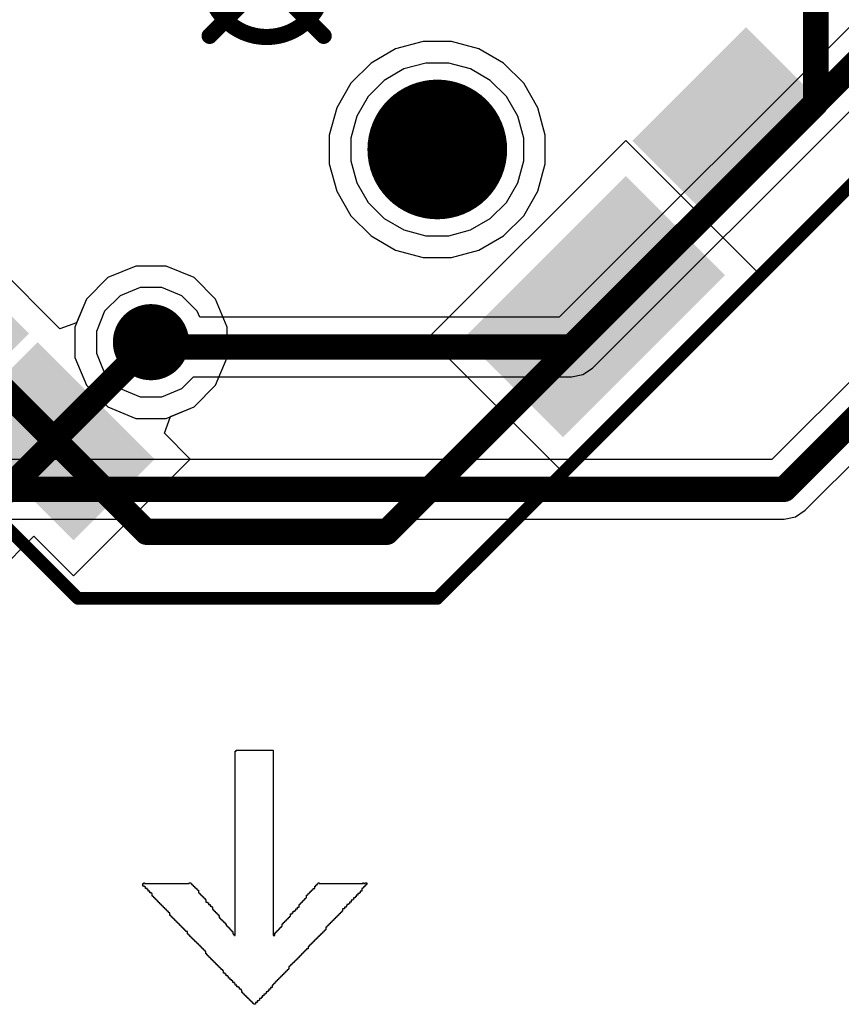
# Model space of a CAD drawing. Header units: millimetres. Extents: x -0.08 to 3.17, y -0.08 to 4.88.
# Tile 14 of 256: x 0.32 to 0.57, y 1.22 to 1.52. Entities that reach past the tile are written whole.
import ezdxf

# ---------------------------------------------------------------- set-up
doc = ezdxf.new("R2010")
doc.units = ezdxf.units.MM
doc.header["$MEASUREMENT"] = 0
for name, color, linetype in [('BottomLayer', 5, 'Continuous'), ('Mechanical13', 56, 'Continuous'), ('Mechanical15', 56, 'Continuous'), ('MidLayer1', 16, 'Continuous'), ('MidLayer2', 76, 'Continuous'), ('MultiLayer', 9, 'Continuous'), ('PadHoleLayer', 156, 'Continuous'), ('TopLayer', 1, 'Continuous'), ('TopOverlay', 2, 'Continuous'), ('TopPaste', 8, 'Continuous'), ('TopSolder', 216, 'Continuous'), ('ViaHoleLayer', 16, 'Continuous')]:
    doc.layers.add(name, color=color, linetype=linetype)

# ---------------------------------------------------------------- blocks, each defined once
blk = doc.blocks.new('J________5F_F_________1_495')
at = {"layer": 'BottomLayer', "const_width": 0.02165}
blk.add_lwpolyline([(-0.01083, 0.0748, 1), (0.01083, 0.0748, 1)], format="xyb", close=True, dxfattribs=at)
at = {"layer": 'Mechanical13', "const_width": 0.00787}
for points in [[(-0.09309, 0.14764), (-0.14764, 0.09309)], [(0.09501, 0.14764), (-0.09309, 0.14764)], [(0.14764, 0.09501), (0.09501, 0.14764)], [(0.14764, -0.09221), (0.14764, 0.09501)]]:
    blk.add_lwpolyline(points, dxfattribs=at)
at = {"layer": 'Mechanical13', "const_width": 0.00394}
for points in [[(-0.09506, 0.14764, 1), (-0.09112, 0.14764, 1)], [(-0.09506, 0.14764, 1), (-0.09112, 0.14764, 1)], [(0.09304, 0.14764, 1), (0.09698, 0.14764, 1)], [(0.09304, 0.14764, 1), (0.09698, 0.14764, 1)], [(0.14567, 0.09501, 1), (0.14961, 0.09501, 1)], [(0.14567, 0.09501, 1), (0.14961, 0.09501, 1)]]:
    blk.add_lwpolyline(points, format="xyb", close=True, dxfattribs=at)
at = {"layer": 'Mechanical13'}
blk.add_solid([(-0.09445, 0.11566), (-0.04465, 0.11566), (-0.09445, 0.14881), (-0.04465, 0.14881)], dxfattribs=at)
at = {"layer": 'Mechanical15'}
for points, const_width in [([(0.09843, 0.17323), (-0.09843, 0.17323)], 0.00394), ([(0.17717, 0.09449), (0.09843, 0.17323)], 0.00394), ([(0.17717, -0.09055), (0.17717, 0.09449)], 0.00394), ([(0, -0.025), (0, 0.025)], 0.005), ([(0.025, 0), (-0.025, 0)], 0.005)]:
    blk.add_lwpolyline(points, dxfattribs=dict(at, const_width=const_width))
for points, const_width in [([(0.09744, 0.17323, 1), (0.09941, 0.17323, 1)], 0.00197), ([(0.09744, 0.17323, 1), (0.09941, 0.17323, 1)], 0.00197), ([(0.17618, 0.09449, 1), (0.17815, 0.09449, 1)], 0.00197), ([(0.17618, 0.09449, 1), (0.17815, 0.09449, 1)], 0.00197), ([(-0.00125, 0.025, 1), (0.00125, 0.025, 1)], 0.0025), ([(0.01803, 0, 1), (-0.01803, 0, 1)], 0.005), ([(0.01678, 0, 1), (0.01928, 0, 1)], 0.0025), ([(0.02375, 0, 1), (0.02625, 0, 1)], 0.0025)]:
    blk.add_lwpolyline(points, format="xyb", close=True, dxfattribs=dict(at, const_width=const_width))
at = {"layer": 'MidLayer1', "const_width": 0.02165}
blk.add_lwpolyline([(-0.01083, 0.0748, 1), (0.01083, 0.0748, 1)], format="xyb", close=True, dxfattribs=at)
at = {"layer": 'MidLayer2', "const_width": 0.02165}
blk.add_lwpolyline([(-0.01083, 0.0748, 1), (0.01083, 0.0748, 1)], format="xyb", close=True, dxfattribs=at)
at = {"layer": 'MultiLayer', "const_width": 0.02165}
blk.add_lwpolyline([(-0.01083, 0.0748, 1), (0.01083, 0.0748, 1)], format="xyb", close=True, dxfattribs=at)
at = {"layer": 'PadHoleLayer', "const_width": 0.02165}
blk.add_lwpolyline([(-0.01083, 0.0748, 1), (0.01083, 0.0748, 1)], format="xyb", close=True, dxfattribs=at)
at = {"layer": 'TopLayer', "const_width": 0.02165}
blk.add_lwpolyline([(-0.01083, 0.0748, 1), (0.01083, 0.0748, 1)], format="xyb", close=True, dxfattribs=at)
at = {"layer": 'TopLayer'}
for points in [[(0.0315, 0.12598), (0.0315, 0.16142), (-0.0315, 0.12598), (-0.0315, 0.16142)], [(0.16142, 0.03346), (0.16142, 0.07677), (0.13386, 0.03346), (0.13386, 0.07677)]]:
    blk.add_solid(points, dxfattribs=at)
at = {"layer": 'TopPaste'}
for points in [[(0.0315, 0.12598), (0.0315, 0.16142), (-0.0315, 0.12598), (-0.0315, 0.16142)], [(0.16142, 0.03346), (0.16142, 0.07677), (0.13386, 0.03346), (0.13386, 0.07677)]]:
    blk.add_solid(points, dxfattribs=at)
at = {"layer": 'TopSolder'}
for points in [[(0.0355, 0.12198), (0.0355, 0.16542), (-0.0355, 0.12198), (-0.0355, 0.16542)], [(0.16542, 0.02946), (0.16542, 0.08077), (0.12986, 0.02946), (0.12986, 0.08077)], [(0.16542, -0.02565), (0.16542, 0.02565), (0.12986, -0.02565), (0.12986, 0.02565)]]:
    blk.add_solid(points, dxfattribs=at)

msp = doc.modelspace()

# ---------------------------------------------------------------- linework, layer by layer
at = {"layer": 'BottomLayer'}
for p, q in [((0.44219, 1.516), (0.43368, 1.51372)), ((0.451, 1.516), (0.44219, 1.516)), ((0.45951, 1.51372), (0.451, 1.516)), ((0.43368, 1.51372), (0.42605, 1.50932)), ((0.46714, 1.50932), (0.45951, 1.51372)), ((0.42605, 1.50932), (0.41982, 1.50309)), ((0.47337, 1.50309), (0.46714, 1.50932)), ((0.41982, 1.50309), (0.41541, 1.49546)), ((0.47778, 1.49546), (0.47337, 1.50309)), ((0.41541, 1.49546), (0.41313, 1.48694)), ((0.48006, 1.48694), (0.47778, 1.49546)), ((0.41313, 1.48694), (0.41313, 1.47813)), ((0.48006, 1.47813), (0.48006, 1.48694)), ((0.41313, 1.47813), (0.41541, 1.46962)), ((0.47778, 1.46962), (0.48006, 1.47813)), ((0.41541, 1.46962), (0.41982, 1.46199)), ((0.47337, 1.46199), (0.47778, 1.46962)), ((0.41982, 1.46199), (0.42605, 1.45576)), ((0.46714, 1.45576), (0.47337, 1.46199)), ((0.42605, 1.45576), (0.43368, 1.45136)), ((0.45951, 1.45136), (0.46714, 1.45576)), ((0.43368, 1.45136), (0.44219, 1.44907)), ((0.451, 1.44907), (0.45951, 1.45136)), ((0.44219, 1.44907), (0.451, 1.44907)), ((0.35314, 1.4464), (0.34446, 1.4428)), ((0.36254, 1.4464), (0.35314, 1.4464)), ((0.37122, 1.4428), (0.36254, 1.4464)), ((0.34446, 1.4428), (0.33781, 1.43616)), ((0.37787, 1.43616), (0.37122, 1.4428)), ((0.33781, 1.43616), (0.33422, 1.42747)), ((0.38146, 1.42747), (0.37787, 1.43616)), ((0.33422, 1.42747), (0.33422, 1.41808)), ((0.38146, 1.41808), (0.38146, 1.42747)), ((0.33422, 1.41808), (0.33781, 1.4094)), ((0.37787, 1.4094), (0.38146, 1.41808)), ((0.33781, 1.4094), (0.34446, 1.40275)), ((0.37122, 1.40275), (0.37787, 1.4094)), ((0.34446, 1.40275), (0.35314, 1.39915)), ((0.36254, 1.39915), (0.37122, 1.40275)), ((0.35314, 1.39915), (0.36254, 1.39915))]:
    msp.add_line(p, q, dxfattribs=at)
at = {"layer": 'BottomLayer', "const_width": 0.01181}
msp.add_lwpolyline([(0.35194, 1.42278, 1), (0.36375, 1.42278, 1)], format="xyb", close=True, dxfattribs=at)
at = {"layer": 'MidLayer1'}
for p, q in [((0.44219, 1.516), (0.43368, 1.51372)), ((0.451, 1.516), (0.44219, 1.516)), ((0.45951, 1.51372), (0.451, 1.516)), ((0.43368, 1.51372), (0.42605, 1.50932)), ((0.46714, 1.50932), (0.45951, 1.51372)), ((0.42605, 1.50932), (0.41982, 1.50309)), ((0.47337, 1.50309), (0.46714, 1.50932)), ((0.41982, 1.50309), (0.41541, 1.49546)), ((0.47778, 1.49546), (0.47337, 1.50309)), ((0.41541, 1.49546), (0.41313, 1.48694)), ((0.48006, 1.48694), (0.47778, 1.49546)), ((0.41313, 1.48694), (0.41313, 1.47813)), ((0.48006, 1.47813), (0.48006, 1.48694)), ((0.41313, 1.47813), (0.41541, 1.46962)), ((0.47778, 1.46962), (0.48006, 1.47813)), ((0.41541, 1.46962), (0.41982, 1.46199)), ((0.47337, 1.46199), (0.47778, 1.46962)), ((0.41982, 1.46199), (0.42605, 1.45576)), ((0.46714, 1.45576), (0.47337, 1.46199)), ((0.42605, 1.45576), (0.43368, 1.45136)), ((0.45951, 1.45136), (0.46714, 1.45576)), ((0.43368, 1.45136), (0.44219, 1.44907)), ((0.451, 1.44907), (0.45951, 1.45136)), ((0.44219, 1.44907), (0.451, 1.44907)), ((0.35314, 1.4464), (0.34446, 1.4428)), ((0.36254, 1.4464), (0.35314, 1.4464)), ((0.37122, 1.4428), (0.36254, 1.4464)), ((0.34446, 1.4428), (0.33781, 1.43616)), ((0.37787, 1.43616), (0.37122, 1.4428)), ((0.33781, 1.43616), (0.33422, 1.42747)), ((0.38146, 1.42747), (0.37787, 1.43616)), ((0.33422, 1.42747), (0.33422, 1.41808)), ((0.38146, 1.41808), (0.38146, 1.42747)), ((0.33422, 1.41808), (0.33781, 1.4094)), ((0.37787, 1.4094), (0.38146, 1.41808)), ((0.33781, 1.4094), (0.34446, 1.40275)), ((0.37122, 1.40275), (0.37787, 1.4094)), ((0.34446, 1.40275), (0.35314, 1.39915)), ((0.36254, 1.39915), (0.37122, 1.40275)), ((0.35314, 1.39915), (0.36254, 1.39915))]:
    msp.add_line(p, q, dxfattribs=at)
at = {"layer": 'MidLayer1', "const_width": 0.01181}
msp.add_lwpolyline([(0.35194, 1.42278, 1), (0.36375, 1.42278, 1)], format="xyb", close=True, dxfattribs=at)
at = {"layer": 'MidLayer2'}
for p, q in [((0.6825, 1.62863), (0.48436, 1.43049)), ((0.49472, 1.41473), (0.69087, 1.61089)), ((0.69549, 1.53159), (0.5503, 1.3864)), ((0.56066, 1.37064), (0.71125, 1.52124)), ((0.44307, 1.50931), (0.43626, 1.50749)), ((0.45012, 1.50931), (0.44307, 1.50931)), ((0.45693, 1.50749), (0.45012, 1.50931)), ((0.43626, 1.50749), (0.43016, 1.50396)), ((0.46303, 1.50396), (0.45693, 1.50749)), ((0.43016, 1.50396), (0.42517, 1.49898)), ((0.46802, 1.49898), (0.46303, 1.50396)), ((0.42517, 1.49898), (0.42165, 1.49287)), ((0.47154, 1.49287), (0.46802, 1.49898)), ((0.42165, 1.49287), (0.41982, 1.48606)), ((0.47337, 1.48606), (0.47154, 1.49287)), ((0.41982, 1.48606), (0.41982, 1.47901)), ((0.47337, 1.47901), (0.47337, 1.48606)), ((0.41982, 1.47901), (0.42165, 1.47221)), ((0.47154, 1.47221), (0.47337, 1.47901)), ((0.42165, 1.47221), (0.42517, 1.4661)), ((0.46802, 1.4661), (0.47154, 1.47221)), ((0.42517, 1.4661), (0.43016, 1.46112)), ((0.46303, 1.46112), (0.46802, 1.4661)), ((0.43016, 1.46112), (0.43626, 1.45759)), ((0.45693, 1.45759), (0.46303, 1.46112)), ((0.43626, 1.45759), (0.44307, 1.45577)), ((0.45012, 1.45577), (0.45693, 1.45759)), ((0.44307, 1.45577), (0.45012, 1.45577)), ((0.35447, 1.43971), (0.34825, 1.43713)), ((0.36121, 1.43971), (0.35447, 1.43971)), ((0.36743, 1.43713), (0.36121, 1.43971)), ((0.34825, 1.43713), (0.34349, 1.43237)), ((0.37219, 1.43237), (0.36743, 1.43713)), ((0.34349, 1.43237), (0.34091, 1.42614)), ((0.37297, 1.43049), (0.37219, 1.43237)), ((0.48436, 1.43049), (0.37297, 1.43049)), ((0.34091, 1.42614), (0.34091, 1.41941)), ((0.34091, 1.41941), (0.34349, 1.41319)), ((0.49172, 1.41273), (0.49472, 1.41473)), ((0.34349, 1.41319), (0.34825, 1.40842)), ((0.36743, 1.40842), (0.37103, 1.41203)), ((0.37103, 1.41203), (0.48819, 1.41203)), ((0.48819, 1.41203), (0.49172, 1.41273)), ((0.48819, 1.41203), (0.48819, 1.41203)), ((0.34825, 1.40842), (0.35447, 1.40585)), ((0.36121, 1.40585), (0.36743, 1.40842)), ((0.35447, 1.40585), (0.36121, 1.40585)), ((0.5503, 1.3864), (0.24811, 1.3864)), ((0.24811, 1.36794), (0.55413, 1.36794)), ((0.55413, 1.36794), (0.55766, 1.36864)), ((0.55413, 1.36794), (0.55413, 1.36794)), ((0.55766, 1.36864), (0.56066, 1.37064))]:
    msp.add_line(p, q, dxfattribs=at)
at = {"layer": 'MidLayer2', "const_width": 0.00787}
for points in [[(0.48819, 1.42126), (0.69173, 1.6248)], [(0.55413, 1.37717), (0.70472, 1.52777)], [(0.35784, 1.42278), (0.35936, 1.42126)], [(0.35936, 1.42126), (0.48819, 1.42126)], [(0.23361, 1.37717), (0.55413, 1.37717)]]:
    msp.add_lwpolyline(points, dxfattribs=at)
at = {"layer": 'MidLayer2'}
for points, const_width in [([(0.35194, 1.42278, 1), (0.36375, 1.42278, 1)], 0.01181), ([(0.35587, 1.42278, 1), (0.35981, 1.42278, 1)], 0.00394), ([(0.35739, 1.42126, 1), (0.36133, 1.42126, 1)], 0.00394), ([(0.35739, 1.42126, 1), (0.36133, 1.42126, 1)], 0.00394), ([(0.48622, 1.42126, 1), (0.49016, 1.42126, 1)], 0.00394), ([(0.48622, 1.42126, 1), (0.49016, 1.42126, 1)], 0.00394), ([(0.55216, 1.37717, 1), (0.5561, 1.37717, 1)], 0.00394), ([(0.55216, 1.37717, 1), (0.5561, 1.37717, 1)], 0.00394)]:
    msp.add_lwpolyline(points, format="xyb", close=True, dxfattribs=dict(at, const_width=const_width))
at = {"layer": 'MultiLayer', "const_width": 0.01181}
msp.add_lwpolyline([(0.35194, 1.42278, 1), (0.36375, 1.42278, 1)], format="xyb", close=True, dxfattribs=at)
at = {"layer": 'TopLayer'}
for p, q in [((0.44219, 1.516), (0.43368, 1.51372)), ((0.451, 1.516), (0.44219, 1.516)), ((0.45951, 1.51372), (0.451, 1.516)), ((0.43368, 1.51372), (0.42605, 1.50932)), ((0.46714, 1.50932), (0.45951, 1.51372)), ((0.42605, 1.50932), (0.41982, 1.50309)), ((0.47337, 1.50309), (0.46714, 1.50932)), ((0.41982, 1.50309), (0.41541, 1.49546)), ((0.47778, 1.49546), (0.47337, 1.50309)), ((0.41541, 1.49546), (0.41313, 1.48694)), ((0.48006, 1.48694), (0.47778, 1.49546)), ((0.41313, 1.48694), (0.41313, 1.47813)), ((0.48006, 1.47813), (0.48006, 1.48694)), ((0.50506, 1.48532), (0.44381, 1.42408)), ((0.54681, 1.44356), (0.50506, 1.48532)), ((0.41313, 1.47813), (0.41541, 1.46962)), ((0.47778, 1.46962), (0.48006, 1.47813)), ((0.3296, 1.42693), (0.28374, 1.4728)), ((0.41541, 1.46962), (0.41982, 1.46199)), ((0.47337, 1.46199), (0.47778, 1.46962)), ((0.41982, 1.46199), (0.42605, 1.45576)), ((0.46714, 1.45576), (0.47337, 1.46199)), ((0.42605, 1.45576), (0.43368, 1.45136)), ((0.45951, 1.45136), (0.46714, 1.45576)), ((0.43368, 1.45136), (0.44219, 1.44907)), ((0.451, 1.44907), (0.45951, 1.45136)), ((0.44219, 1.44907), (0.451, 1.44907)), ((0.35314, 1.4464), (0.34446, 1.4428)), ((0.36254, 1.4464), (0.35314, 1.4464)), ((0.37122, 1.4428), (0.36254, 1.4464)), ((0.34446, 1.4428), (0.33781, 1.43616)), ((0.37787, 1.43616), (0.37122, 1.4428)), ((0.48557, 1.38232), (0.54681, 1.44356)), ((0.33781, 1.43616), (0.33478, 1.42883)), ((0.38146, 1.42747), (0.37787, 1.43616)), ((0.33478, 1.42883), (0.3296, 1.42693)), ((0.38146, 1.41808), (0.38146, 1.42747)), ((0.44381, 1.42408), (0.48557, 1.38232)), ((0.37787, 1.4094), (0.38146, 1.41808)), ((0.37122, 1.40275), (0.37787, 1.4094)), ((0.36389, 1.39971), (0.37122, 1.40275)), ((0.362, 1.39453), (0.36389, 1.39971)), ((0.37004, 1.3865), (0.362, 1.39453)), ((0.33385, 1.3503), (0.37004, 1.3865)), ((0.29425, 1.33532), (0.32154, 1.36261)), ((0.32154, 1.36261), (0.33385, 1.3503))]:
    msp.add_line(p, q, dxfattribs=at)
for points, const_width in [([(0.35194, 1.42278, 1), (0.36375, 1.42278, 1)], 0.01181), ([(0.35587, 1.42278, 1), (0.35981, 1.42278, 1)], 0.00394), ([(0.35636, 1.42278, 1), (0.35932, 1.42278, 1)], 0.00295), ([(0.35636, 1.42278, 1), (0.35932, 1.42278, 1)], 0.00295), ([(0.32631, 1.39322, 1), (0.33025, 1.39322, 1)], 0.00394), ([(0.32631, 1.39206, 1), (0.33025, 1.39206, 1)], 0.00394), ([(0.3268, 1.39322, 1), (0.32976, 1.39322, 1)], 0.00295), ([(0.3268, 1.39206, 1), (0.32976, 1.39206, 1)], 0.00295)]:
    msp.add_lwpolyline(points, format="xyb", close=True, dxfattribs=dict(at, const_width=const_width))
for points, const_width in [([(0.32828, 1.39322), (0.35784, 1.42278)], 0.00787), ([(0.35784, 1.42278), (0.35784, 1.42278)], 0.00591), ([(0.27559, 1.33937), (0.32828, 1.39206)], 0.00787), ([(0.32828, 1.39206), (0.32828, 1.39322)], 0.00591)]:
    msp.add_lwpolyline(points, dxfattribs=dict(at, const_width=const_width))
at = {"layer": 'TopOverlay'}
for p, q in [((0.38397, 1.23879), (0.38397, 1.296)), ((0.38397, 1.296), (0.38423, 1.296)), ((0.38423, 1.296), (0.38423, 1.29626)), ((0.38423, 1.29626), (0.39567, 1.29626)), ((0.39567, 1.29626), (0.39567, 1.23879)), ((0.35537, 1.25413), (0.35537, 1.25491)), ((0.35537, 1.25491), (0.35563, 1.25491)), ((0.35563, 1.25491), (0.35563, 1.25517)), ((0.35563, 1.25517), (0.35589, 1.25517)), ((0.35589, 1.25517), (0.35589, 1.25491)), ((0.35589, 1.25491), (0.36967, 1.25491)), ((0.36967, 1.25491), (0.36967, 1.25517)), ((0.36967, 1.25517), (0.37019, 1.25517)), ((0.37019, 1.25517), (0.37019, 1.25491)), ((0.37019, 1.25491), (0.37045, 1.25491)), ((0.37045, 1.25491), (0.37045, 1.25465)), ((0.40946, 1.25465), (0.40946, 1.25491)), ((0.40946, 1.25491), (0.40972, 1.25491)), ((0.40972, 1.25491), (0.40972, 1.25517)), ((0.40972, 1.25517), (0.40998, 1.25517)), ((0.40998, 1.25517), (0.40998, 1.25491)), ((0.40998, 1.25491), (0.4235, 1.25491)), ((0.4235, 1.25491), (0.4235, 1.25517)), ((0.4235, 1.25517), (0.42376, 1.25517)), ((0.42376, 1.25517), (0.42376, 1.25491)), ((0.42376, 1.25491), (0.42428, 1.25491)), ((0.42428, 1.25491), (0.42428, 1.25517)), ((0.42428, 1.25517), (0.4248, 1.25517)), ((0.4248, 1.25517), (0.4248, 1.25465)), ((0.35589, 1.25413), (0.35537, 1.25413)), ((0.35589, 1.25387), (0.35589, 1.25413)), ((0.35615, 1.25387), (0.35589, 1.25387)), ((0.35615, 1.25335), (0.35615, 1.25387)), ((0.35667, 1.25335), (0.35615, 1.25335)), ((0.35667, 1.25309), (0.35667, 1.25335)), ((0.35693, 1.25309), (0.35667, 1.25309)), ((0.35693, 1.25257), (0.35693, 1.25309)), ((0.35745, 1.25257), (0.35693, 1.25257)), ((0.35745, 1.25205), (0.35745, 1.25257)), ((0.35797, 1.25205), (0.35745, 1.25205)), ((0.35797, 1.25179), (0.35797, 1.25205)), ((0.35823, 1.25179), (0.35797, 1.25179)), ((0.35823, 1.25101), (0.35823, 1.25179)), ((0.37045, 1.25465), (0.37071, 1.25465)), ((0.37071, 1.25465), (0.37071, 1.25439)), ((0.37071, 1.25439), (0.37097, 1.25439)), ((0.37097, 1.25439), (0.37097, 1.25413)), ((0.37097, 1.25413), (0.37123, 1.25413)), ((0.37123, 1.25413), (0.37123, 1.25387)), ((0.37123, 1.25387), (0.37149, 1.25387)), ((0.37149, 1.25387), (0.37149, 1.25361)), ((0.37149, 1.25361), (0.37175, 1.25361)), ((0.37175, 1.25361), (0.37175, 1.25335)), ((0.37175, 1.25335), (0.37201, 1.25335)), ((0.37201, 1.25335), (0.37201, 1.25309)), ((0.37201, 1.25309), (0.37227, 1.25309)), ((0.37227, 1.25309), (0.37227, 1.25283)), ((0.37227, 1.25283), (0.37253, 1.25283)), ((0.37253, 1.25283), (0.37253, 1.25205)), ((0.37253, 1.25205), (0.37279, 1.25205)), ((0.37279, 1.25205), (0.37279, 1.25179)), ((0.37279, 1.25179), (0.37305, 1.25179)), ((0.37305, 1.25179), (0.37305, 1.25153)), ((0.4066, 1.25153), (0.4066, 1.25179)), ((0.4066, 1.25179), (0.40686, 1.25179)), ((0.40686, 1.25179), (0.40686, 1.25205)), ((0.40686, 1.25205), (0.40712, 1.25205)), ((0.40712, 1.25205), (0.40712, 1.25231)), ((0.40712, 1.25231), (0.40738, 1.25231)), ((0.40738, 1.25231), (0.40738, 1.25257)), ((0.40738, 1.25257), (0.40764, 1.25257)), ((0.40764, 1.25257), (0.40764, 1.25283)), ((0.40764, 1.25283), (0.4079, 1.25283)), ((0.4079, 1.25283), (0.4079, 1.25309)), ((0.4079, 1.25309), (0.40816, 1.25309)), ((0.40816, 1.25309), (0.40816, 1.25335)), ((0.40816, 1.25335), (0.40868, 1.25335)), ((0.40868, 1.25335), (0.40868, 1.25413)), ((0.40868, 1.25413), (0.40894, 1.25413)), ((0.40894, 1.25413), (0.40894, 1.25439)), ((0.40894, 1.25439), (0.4092, 1.25439)), ((0.4092, 1.25439), (0.4092, 1.25465)), ((0.4092, 1.25465), (0.40946, 1.25465)), ((0.42246, 1.25179), (0.42194, 1.25179)), ((0.42194, 1.25179), (0.42194, 1.25127)), ((0.42272, 1.25205), (0.42246, 1.25205)), ((0.42246, 1.25205), (0.42246, 1.25179)), ((0.42324, 1.25257), (0.42272, 1.25257)), ((0.42272, 1.25257), (0.42272, 1.25205)), ((0.4235, 1.25335), (0.42324, 1.25335)), ((0.42324, 1.25335), (0.42324, 1.25257)), ((0.42376, 1.25361), (0.4235, 1.25361)), ((0.4235, 1.25361), (0.4235, 1.25335)), ((0.42402, 1.25387), (0.42376, 1.25387)), ((0.42376, 1.25387), (0.42376, 1.25361)), ((0.42428, 1.25413), (0.42402, 1.25413)), ((0.42402, 1.25413), (0.42402, 1.25387)), ((0.42454, 1.25439), (0.42428, 1.25439)), ((0.42428, 1.25439), (0.42428, 1.25413)), ((0.4248, 1.25465), (0.42454, 1.25465)), ((0.42454, 1.25465), (0.42454, 1.25439)), ((0.35849, 1.25101), (0.35823, 1.25101)), ((0.35849, 1.25075), (0.35849, 1.25101)), ((0.35875, 1.25075), (0.35849, 1.25075)), ((0.35875, 1.25049), (0.35875, 1.25075)), ((0.35901, 1.25049), (0.35875, 1.25049)), ((0.35901, 1.25023), (0.35901, 1.25049)), ((0.35927, 1.25023), (0.35901, 1.25023)), ((0.35927, 1.24997), (0.35927, 1.25023)), ((0.35953, 1.24997), (0.35927, 1.24997)), ((0.35953, 1.24971), (0.35953, 1.24997)), ((0.35979, 1.24971), (0.35953, 1.24971)), ((0.35979, 1.24945), (0.35979, 1.24971)), ((0.36005, 1.24945), (0.35979, 1.24945)), ((0.36005, 1.24919), (0.36005, 1.24945)), ((0.36031, 1.24919), (0.36005, 1.24919)), ((0.36031, 1.24893), (0.36031, 1.24919)), ((0.36057, 1.24893), (0.36031, 1.24893)), ((0.36057, 1.24867), (0.36057, 1.24893)), ((0.37305, 1.25153), (0.37331, 1.25153)), ((0.37331, 1.25153), (0.37331, 1.25127)), ((0.37331, 1.25127), (0.37357, 1.25127)), ((0.37357, 1.25127), (0.37357, 1.25101)), ((0.37357, 1.25101), (0.37383, 1.25101)), ((0.37383, 1.25101), (0.37383, 1.25075)), ((0.37383, 1.25075), (0.37409, 1.25075)), ((0.37409, 1.25075), (0.37409, 1.25049)), ((0.37409, 1.25049), (0.37435, 1.25049)), ((0.37435, 1.25049), (0.37435, 1.25023)), ((0.37435, 1.25023), (0.37461, 1.25023)), ((0.37461, 1.25023), (0.37461, 1.24997)), ((0.37461, 1.24997), (0.37487, 1.24997)), ((0.37487, 1.24997), (0.37487, 1.24919)), ((0.37487, 1.24919), (0.37539, 1.24919)), ((0.37539, 1.24919), (0.37539, 1.24893)), ((0.37539, 1.24893), (0.37565, 1.24893)), ((0.37565, 1.24893), (0.37565, 1.24841)), ((0.40426, 1.24867), (0.40426, 1.24893)), ((0.40426, 1.24893), (0.40452, 1.24893)), ((0.40452, 1.24893), (0.40452, 1.24919)), ((0.40452, 1.24919), (0.40478, 1.24919)), ((0.40478, 1.24919), (0.40478, 1.24945)), ((0.40478, 1.24945), (0.40504, 1.24945)), ((0.40504, 1.24945), (0.40504, 1.24971)), ((0.40504, 1.24971), (0.4053, 1.24971)), ((0.4053, 1.24971), (0.4053, 1.24997)), ((0.4053, 1.24997), (0.40556, 1.24997)), ((0.40556, 1.24997), (0.40556, 1.25023)), ((0.40556, 1.25023), (0.40582, 1.25023)), ((0.40582, 1.25023), (0.40582, 1.25049)), ((0.40582, 1.25049), (0.40608, 1.25049)), ((0.40608, 1.25049), (0.40608, 1.25127)), ((0.40608, 1.25127), (0.40634, 1.25127)), ((0.40634, 1.25127), (0.40634, 1.25153)), ((0.40634, 1.25153), (0.4066, 1.25153)), ((0.41986, 1.24919), (0.41934, 1.24919)), ((0.41934, 1.24919), (0.41934, 1.24867)), ((0.42038, 1.24971), (0.41986, 1.24971)), ((0.41986, 1.24971), (0.41986, 1.24919)), ((0.42064, 1.24997), (0.42038, 1.24997)), ((0.42038, 1.24997), (0.42038, 1.24971)), ((0.42116, 1.25049), (0.42064, 1.25049)), ((0.42064, 1.25049), (0.42064, 1.24997)), ((0.42142, 1.25075), (0.42116, 1.25075)), ((0.42116, 1.25075), (0.42116, 1.25049)), ((0.42194, 1.25127), (0.42142, 1.25127)), ((0.42142, 1.25127), (0.42142, 1.25075)), ((0.36083, 1.24867), (0.36057, 1.24867)), ((0.36083, 1.24841), (0.36083, 1.24867)), ((0.36109, 1.24841), (0.36083, 1.24841)), ((0.36109, 1.24815), (0.36109, 1.24841)), ((0.36135, 1.24815), (0.36109, 1.24815)), ((0.36135, 1.24789), (0.36135, 1.24815)), ((0.36161, 1.24789), (0.36135, 1.24789)), ((0.36161, 1.24763), (0.36161, 1.24789)), ((0.36187, 1.24763), (0.36161, 1.24763)), ((0.36187, 1.24737), (0.36187, 1.24763)), ((0.36213, 1.24737), (0.36187, 1.24737)), ((0.36213, 1.24711), (0.36213, 1.24737)), ((0.36239, 1.24711), (0.36213, 1.24711)), ((0.36239, 1.24685), (0.36239, 1.24711)), ((0.36265, 1.24685), (0.36239, 1.24685)), ((0.36265, 1.24659), (0.36265, 1.24685)), ((0.36291, 1.24659), (0.36265, 1.24659)), ((0.36291, 1.24633), (0.36291, 1.24659)), ((0.36317, 1.24633), (0.36291, 1.24633)), ((0.36317, 1.24607), (0.36317, 1.24633)), ((0.36343, 1.24607), (0.36317, 1.24607)), ((0.36343, 1.24581), (0.36343, 1.24607)), ((0.36369, 1.24581), (0.36343, 1.24581)), ((0.36369, 1.24503), (0.36369, 1.24581)), ((0.37565, 1.24841), (0.37617, 1.24841)), ((0.37617, 1.24841), (0.37617, 1.24789)), ((0.37617, 1.24789), (0.37669, 1.24789)), ((0.37669, 1.24789), (0.37669, 1.24763)), ((0.37669, 1.24763), (0.37695, 1.24763)), ((0.37695, 1.24763), (0.37695, 1.24685)), ((0.37695, 1.24685), (0.37721, 1.24685)), ((0.37721, 1.24685), (0.37721, 1.24659)), ((0.37721, 1.24659), (0.37747, 1.24659)), ((0.37747, 1.24659), (0.37747, 1.24633)), ((0.37747, 1.24633), (0.37773, 1.24633)), ((0.37773, 1.24633), (0.37773, 1.24607)), ((0.37773, 1.24607), (0.37799, 1.24607)), ((0.37799, 1.24607), (0.37799, 1.24581)), ((0.37799, 1.24581), (0.37825, 1.24581)), ((0.37825, 1.24581), (0.37825, 1.24555)), ((0.40166, 1.24555), (0.40166, 1.24581)), ((0.40166, 1.24581), (0.40192, 1.24581)), ((0.40192, 1.24581), (0.40192, 1.24633)), ((0.40192, 1.24633), (0.40244, 1.24633)), ((0.40244, 1.24633), (0.40244, 1.24659)), ((0.40244, 1.24659), (0.4027, 1.24659)), ((0.4027, 1.24659), (0.4027, 1.24711)), ((0.4027, 1.24711), (0.40322, 1.24711)), ((0.40322, 1.24711), (0.40322, 1.24763)), ((0.40322, 1.24763), (0.40374, 1.24763)), ((0.40374, 1.24763), (0.40374, 1.24841)), ((0.40374, 1.24841), (0.404, 1.24841)), ((0.404, 1.24841), (0.404, 1.24867)), ((0.404, 1.24867), (0.40426, 1.24867)), ((0.41674, 1.24581), (0.41648, 1.24581)), ((0.41648, 1.24581), (0.41648, 1.24555)), ((0.417, 1.24607), (0.41674, 1.24607)), ((0.41674, 1.24607), (0.41674, 1.24581)), ((0.41726, 1.24633), (0.417, 1.24633)), ((0.417, 1.24633), (0.417, 1.24607)), ((0.41778, 1.24711), (0.41726, 1.24711)), ((0.41726, 1.24711), (0.41726, 1.24633)), ((0.4183, 1.24763), (0.41778, 1.24763)), ((0.41778, 1.24763), (0.41778, 1.24711)), ((0.41856, 1.24789), (0.4183, 1.24789)), ((0.4183, 1.24789), (0.4183, 1.24763)), ((0.41908, 1.24841), (0.41856, 1.24841)), ((0.41856, 1.24841), (0.41856, 1.24789)), ((0.41934, 1.24867), (0.41908, 1.24867)), ((0.41908, 1.24867), (0.41908, 1.24841)), ((0.36395, 1.24503), (0.36369, 1.24503)), ((0.36395, 1.24477), (0.36395, 1.24503)), ((0.36421, 1.24477), (0.36395, 1.24477)), ((0.36421, 1.24451), (0.36421, 1.24477)), ((0.36447, 1.24451), (0.36421, 1.24451)), ((0.36447, 1.24425), (0.36447, 1.24451)), ((0.36473, 1.24425), (0.36447, 1.24425)), ((0.36473, 1.24399), (0.36473, 1.24425)), ((0.36499, 1.24399), (0.36473, 1.24399)), ((0.36499, 1.24373), (0.36499, 1.24399)), ((0.36525, 1.24373), (0.36499, 1.24373)), ((0.36525, 1.24347), (0.36525, 1.24373)), ((0.36551, 1.24347), (0.36525, 1.24347)), ((0.36551, 1.24321), (0.36551, 1.24347)), ((0.36577, 1.24321), (0.36551, 1.24321)), ((0.36577, 1.24295), (0.36577, 1.24321)), ((0.36603, 1.24295), (0.36577, 1.24295)), ((0.36603, 1.24269), (0.36603, 1.24295)), ((0.36629, 1.24269), (0.36603, 1.24269)), ((0.36629, 1.24243), (0.36629, 1.24269)), ((0.37825, 1.24555), (0.37851, 1.24555)), ((0.37851, 1.24555), (0.37851, 1.24529)), ((0.37851, 1.24529), (0.37877, 1.24529)), ((0.37877, 1.24529), (0.37877, 1.24503)), ((0.37877, 1.24503), (0.37903, 1.24503)), ((0.37903, 1.24503), (0.37903, 1.24425)), ((0.37903, 1.24425), (0.37929, 1.24425)), ((0.37929, 1.24425), (0.37929, 1.24399)), ((0.37929, 1.24399), (0.37955, 1.24399)), ((0.37955, 1.24399), (0.37955, 1.24373)), ((0.37955, 1.24373), (0.37981, 1.24373)), ((0.37981, 1.24373), (0.37981, 1.24347)), ((0.37981, 1.24347), (0.38007, 1.24347)), ((0.38007, 1.24347), (0.38007, 1.24321)), ((0.38007, 1.24321), (0.38033, 1.24321)), ((0.38033, 1.24321), (0.38033, 1.24295)), ((0.38033, 1.24295), (0.38059, 1.24295)), ((0.38059, 1.24295), (0.38059, 1.24269)), ((0.38059, 1.24269), (0.38085, 1.24269)), ((0.38085, 1.24269), (0.38085, 1.24243)), ((0.39879, 1.24243), (0.39879, 1.24269)), ((0.39879, 1.24269), (0.39905, 1.24269)), ((0.39905, 1.24269), (0.39905, 1.24295)), ((0.39905, 1.24295), (0.39931, 1.24295)), ((0.39931, 1.24295), (0.39931, 1.24321)), ((0.39931, 1.24321), (0.39957, 1.24321)), ((0.39957, 1.24321), (0.39957, 1.24347)), ((0.39957, 1.24347), (0.39983, 1.24347)), ((0.39983, 1.24347), (0.39983, 1.24373)), ((0.39983, 1.24373), (0.40009, 1.24373)), ((0.40009, 1.24373), (0.40009, 1.24399)), ((0.40009, 1.24399), (0.40036, 1.24399)), ((0.40036, 1.24399), (0.40036, 1.24425)), ((0.40036, 1.24425), (0.40062, 1.24425)), ((0.40062, 1.24425), (0.40062, 1.24451)), ((0.40062, 1.24451), (0.40088, 1.24451)), ((0.40088, 1.24451), (0.40088, 1.24477)), ((0.40088, 1.24477), (0.40114, 1.24477)), ((0.40114, 1.24477), (0.40114, 1.24555)), ((0.40114, 1.24555), (0.40166, 1.24555)), ((0.41362, 1.24269), (0.41336, 1.24269)), ((0.41336, 1.24269), (0.41336, 1.24243)), ((0.41388, 1.24295), (0.41362, 1.24295)), ((0.41362, 1.24295), (0.41362, 1.24269)), ((0.41414, 1.24321), (0.41388, 1.24321)), ((0.41388, 1.24321), (0.41388, 1.24295)), ((0.4144, 1.24347), (0.41414, 1.24347)), ((0.41414, 1.24347), (0.41414, 1.24321)), ((0.41466, 1.24373), (0.4144, 1.24373)), ((0.4144, 1.24373), (0.4144, 1.24347)), ((0.41492, 1.24399), (0.41466, 1.24399)), ((0.41466, 1.24399), (0.41466, 1.24373)), ((0.41518, 1.24425), (0.41492, 1.24425)), ((0.41492, 1.24425), (0.41492, 1.24399)), ((0.41544, 1.24451), (0.41518, 1.24451)), ((0.41518, 1.24451), (0.41518, 1.24425)), ((0.4157, 1.24477), (0.41544, 1.24477)), ((0.41544, 1.24477), (0.41544, 1.24451)), ((0.41596, 1.24503), (0.4157, 1.24503)), ((0.4157, 1.24503), (0.4157, 1.24477)), ((0.41622, 1.24529), (0.41596, 1.24529)), ((0.41596, 1.24529), (0.41596, 1.24503)), ((0.41648, 1.24555), (0.41622, 1.24555)), ((0.41622, 1.24555), (0.41622, 1.24529)), ((0.36655, 1.24243), (0.36629, 1.24243)), ((0.36655, 1.24217), (0.36655, 1.24243)), ((0.36681, 1.24217), (0.36655, 1.24217)), ((0.36681, 1.24191), (0.36681, 1.24217)), ((0.36707, 1.24191), (0.36681, 1.24191)), ((0.36707, 1.24165), (0.36707, 1.24191)), ((0.36733, 1.24165), (0.36707, 1.24165)), ((0.36733, 1.24139), (0.36733, 1.24165)), ((0.36759, 1.24139), (0.36733, 1.24139)), ((0.36759, 1.24113), (0.36759, 1.24139)), ((0.36785, 1.24113), (0.36759, 1.24113)), ((0.36785, 1.24087), (0.36785, 1.24113)), ((0.36811, 1.24087), (0.36785, 1.24087)), ((0.36811, 1.24061), (0.36811, 1.24087)), ((0.36837, 1.24061), (0.36811, 1.24061)), ((0.36837, 1.24035), (0.36837, 1.24061)), ((0.36863, 1.24035), (0.36837, 1.24035)), ((0.36863, 1.24009), (0.36863, 1.24035)), ((0.36915, 1.24009), (0.36863, 1.24009)), ((0.36915, 1.23931), (0.36915, 1.24009)), ((0.38085, 1.24243), (0.38111, 1.24243)), ((0.38111, 1.24243), (0.38111, 1.24191)), ((0.38111, 1.24191), (0.38137, 1.24191)), ((0.38137, 1.24191), (0.38137, 1.24165)), ((0.38137, 1.24165), (0.38163, 1.24165)), ((0.38163, 1.24165), (0.38163, 1.24139)), ((0.38163, 1.24139), (0.38189, 1.24139)), ((0.38189, 1.24139), (0.38189, 1.24113)), ((0.38189, 1.24113), (0.38215, 1.24113)), ((0.38215, 1.24113), (0.38215, 1.24087)), ((0.38215, 1.24087), (0.38241, 1.24087)), ((0.38241, 1.24087), (0.38241, 1.24061)), ((0.38241, 1.24061), (0.38267, 1.24061)), ((0.38267, 1.24061), (0.38267, 1.24035)), ((0.38267, 1.24035), (0.38293, 1.24035)), ((0.38293, 1.24035), (0.38293, 1.24009)), ((0.38293, 1.24009), (0.38319, 1.24009)), ((0.38319, 1.24009), (0.38319, 1.23931)), ((0.39619, 1.23879), (0.39619, 1.23957)), ((0.39619, 1.23957), (0.39645, 1.23957)), ((0.39645, 1.23957), (0.39645, 1.23983)), ((0.39645, 1.23983), (0.39671, 1.23983)), ((0.39671, 1.23983), (0.39671, 1.24009)), ((0.39671, 1.24009), (0.39697, 1.24009)), ((0.39697, 1.24009), (0.39697, 1.24035)), ((0.39697, 1.24035), (0.39723, 1.24035)), ((0.39723, 1.24035), (0.39723, 1.24061)), ((0.39723, 1.24061), (0.39749, 1.24061)), ((0.39749, 1.24061), (0.39749, 1.24087)), ((0.39749, 1.24087), (0.39775, 1.24087)), ((0.39775, 1.24087), (0.39775, 1.24113)), ((0.39775, 1.24113), (0.39801, 1.24113)), ((0.39801, 1.24113), (0.39801, 1.24139)), ((0.39801, 1.24139), (0.39827, 1.24139)), ((0.39827, 1.24139), (0.39827, 1.24165)), ((0.39827, 1.24165), (0.39853, 1.24165)), ((0.39853, 1.24165), (0.39853, 1.24243)), ((0.39853, 1.24243), (0.39879, 1.24243)), ((0.41102, 1.23957), (0.41076, 1.23957)), ((0.41076, 1.23957), (0.41076, 1.23931)), ((0.41128, 1.23983), (0.41102, 1.23983)), ((0.41102, 1.23983), (0.41102, 1.23957)), ((0.41154, 1.24009), (0.41128, 1.24009)), ((0.41128, 1.24009), (0.41128, 1.23983)), ((0.4118, 1.24035), (0.41154, 1.24035)), ((0.41154, 1.24035), (0.41154, 1.24009)), ((0.41206, 1.24061), (0.4118, 1.24061)), ((0.4118, 1.24061), (0.4118, 1.24035)), ((0.41232, 1.24139), (0.41206, 1.24139)), ((0.41206, 1.24139), (0.41206, 1.24061)), ((0.41258, 1.24165), (0.41232, 1.24165)), ((0.41232, 1.24165), (0.41232, 1.24139)), ((0.41284, 1.24191), (0.41258, 1.24191)), ((0.41258, 1.24191), (0.41258, 1.24165)), ((0.4131, 1.24217), (0.41284, 1.24217)), ((0.41284, 1.24217), (0.41284, 1.24191)), ((0.41336, 1.24243), (0.4131, 1.24243)), ((0.4131, 1.24243), (0.4131, 1.24217)), ((0.36941, 1.23931), (0.36915, 1.23931)), ((0.36941, 1.23905), (0.36941, 1.23931)), ((0.36967, 1.23905), (0.36941, 1.23905)), ((0.36967, 1.23879), (0.36967, 1.23905)), ((0.36993, 1.23879), (0.36967, 1.23879)), ((0.36993, 1.23853), (0.36993, 1.23879)), ((0.37019, 1.23853), (0.36993, 1.23853)), ((0.37019, 1.23827), (0.37019, 1.23853)), ((0.37045, 1.23827), (0.37019, 1.23827)), ((0.37045, 1.23801), (0.37045, 1.23827)), ((0.37071, 1.23801), (0.37045, 1.23801)), ((0.37071, 1.23775), (0.37071, 1.23801)), ((0.37097, 1.23775), (0.37071, 1.23775)), ((0.37097, 1.23749), (0.37097, 1.23775)), ((0.37123, 1.23749), (0.37097, 1.23749)), ((0.37123, 1.23723), (0.37123, 1.23749)), ((0.37149, 1.23723), (0.37123, 1.23723)), ((0.37149, 1.23697), (0.37149, 1.23723)), ((0.37175, 1.23697), (0.37149, 1.23697)), ((0.37175, 1.23671), (0.37175, 1.23697)), ((0.37201, 1.23671), (0.37175, 1.23671)), ((0.37201, 1.23645), (0.37201, 1.23671)), ((0.38319, 1.23931), (0.38345, 1.23931)), ((0.38345, 1.23931), (0.38345, 1.23905)), ((0.38345, 1.23905), (0.38371, 1.23905)), ((0.38371, 1.23905), (0.38371, 1.23879)), ((0.38371, 1.23879), (0.38397, 1.23879)), ((0.39567, 1.23879), (0.39619, 1.23879)), ((0.40816, 1.23671), (0.4079, 1.23671)), ((0.4079, 1.23671), (0.4079, 1.23645)), ((0.40842, 1.23697), (0.40816, 1.23697)), ((0.40816, 1.23697), (0.40816, 1.23671)), ((0.40868, 1.23723), (0.40842, 1.23723)), ((0.40842, 1.23723), (0.40842, 1.23697)), ((0.40894, 1.23749), (0.40868, 1.23749)), ((0.40868, 1.23749), (0.40868, 1.23723)), ((0.4092, 1.23775), (0.40894, 1.23775)), ((0.40894, 1.23775), (0.40894, 1.23749)), ((0.40946, 1.23801), (0.4092, 1.23801)), ((0.4092, 1.23801), (0.4092, 1.23775)), ((0.40972, 1.23827), (0.40946, 1.23827)), ((0.40946, 1.23827), (0.40946, 1.23801)), ((0.40998, 1.23853), (0.40972, 1.23853)), ((0.40972, 1.23853), (0.40972, 1.23827)), ((0.41024, 1.23879), (0.40998, 1.23879)), ((0.40998, 1.23879), (0.40998, 1.23853)), ((0.4105, 1.23905), (0.41024, 1.23905)), ((0.41024, 1.23905), (0.41024, 1.23879)), ((0.41076, 1.23931), (0.4105, 1.23931)), ((0.4105, 1.23931), (0.4105, 1.23905)), ((0.37227, 1.23645), (0.37201, 1.23645)), ((0.37227, 1.23619), (0.37227, 1.23645)), ((0.37253, 1.23619), (0.37227, 1.23619)), ((0.37253, 1.23593), (0.37253, 1.23619)), ((0.37279, 1.23593), (0.37253, 1.23593)), ((0.37279, 1.23567), (0.37279, 1.23593)), ((0.37305, 1.23567), (0.37279, 1.23567)), ((0.37305, 1.23541), (0.37305, 1.23567)), ((0.37331, 1.23541), (0.37305, 1.23541)), ((0.37331, 1.23515), (0.37331, 1.23541)), ((0.37357, 1.23515), (0.37331, 1.23515)), ((0.37357, 1.23489), (0.37357, 1.23515)), ((0.37383, 1.23489), (0.37357, 1.23489)), ((0.37383, 1.23463), (0.37383, 1.23489)), ((0.37409, 1.23463), (0.37383, 1.23463)), ((0.37409, 1.23437), (0.37409, 1.23463)), ((0.37435, 1.23437), (0.37409, 1.23437)), ((0.37435, 1.23411), (0.37435, 1.23437)), ((0.37461, 1.23411), (0.37435, 1.23411)), ((0.37461, 1.23385), (0.37461, 1.23411)), ((0.37487, 1.23385), (0.37461, 1.23385)), ((0.37487, 1.23307), (0.37487, 1.23385)), ((0.4053, 1.23359), (0.40504, 1.23359)), ((0.40504, 1.23359), (0.40504, 1.23333)), ((0.40556, 1.23385), (0.4053, 1.23385)), ((0.4053, 1.23385), (0.4053, 1.23359)), ((0.40582, 1.23411), (0.40556, 1.23411)), ((0.40556, 1.23411), (0.40556, 1.23385)), ((0.40608, 1.23437), (0.40582, 1.23437)), ((0.40582, 1.23437), (0.40582, 1.23411)), ((0.4066, 1.23463), (0.40608, 1.23463)), ((0.40608, 1.23463), (0.40608, 1.23437)), ((0.40686, 1.23541), (0.4066, 1.23541)), ((0.4066, 1.23541), (0.4066, 1.23463)), ((0.40712, 1.23567), (0.40686, 1.23567)), ((0.40686, 1.23567), (0.40686, 1.23541)), ((0.40738, 1.23593), (0.40712, 1.23593)), ((0.40712, 1.23593), (0.40712, 1.23567)), ((0.40764, 1.23619), (0.40738, 1.23619)), ((0.40738, 1.23619), (0.40738, 1.23593)), ((0.4079, 1.23645), (0.40764, 1.23645)), ((0.40764, 1.23645), (0.40764, 1.23619)), ((0.37513, 1.23307), (0.37487, 1.23307)), ((0.37513, 1.23281), (0.37513, 1.23307)), ((0.37539, 1.23281), (0.37513, 1.23281)), ((0.37539, 1.23255), (0.37539, 1.23281)), ((0.37565, 1.23255), (0.37539, 1.23255)), ((0.37565, 1.23229), (0.37565, 1.23255)), ((0.37591, 1.23229), (0.37565, 1.23229)), ((0.37591, 1.23203), (0.37591, 1.23229)), ((0.37617, 1.23203), (0.37591, 1.23203)), ((0.37617, 1.23177), (0.37617, 1.23203)), ((0.37643, 1.23177), (0.37617, 1.23177)), ((0.37643, 1.23151), (0.37643, 1.23177)), ((0.37669, 1.23151), (0.37643, 1.23151)), ((0.37669, 1.23125), (0.37669, 1.23151)), ((0.37695, 1.23125), (0.37669, 1.23125)), ((0.37695, 1.23099), (0.37695, 1.23125)), ((0.37721, 1.23099), (0.37695, 1.23099)), ((0.37721, 1.23073), (0.37721, 1.23099)), ((0.37747, 1.23073), (0.37721, 1.23073)), ((0.37747, 1.23047), (0.37747, 1.23073)), ((0.37773, 1.23047), (0.37747, 1.23047)), ((0.37773, 1.23021), (0.37773, 1.23047)), ((0.40218, 1.23047), (0.40192, 1.23047)), ((0.40192, 1.23047), (0.40192, 1.23021)), ((0.40244, 1.23073), (0.40218, 1.23073)), ((0.40218, 1.23073), (0.40218, 1.23047)), ((0.4027, 1.23099), (0.40244, 1.23099)), ((0.40244, 1.23099), (0.40244, 1.23073)), ((0.40296, 1.23125), (0.4027, 1.23125)), ((0.4027, 1.23125), (0.4027, 1.23099)), ((0.40322, 1.23151), (0.40296, 1.23151)), ((0.40296, 1.23151), (0.40296, 1.23125)), ((0.40348, 1.23177), (0.40322, 1.23177)), ((0.40322, 1.23177), (0.40322, 1.23151)), ((0.40374, 1.23203), (0.40348, 1.23203)), ((0.40348, 1.23203), (0.40348, 1.23177)), ((0.404, 1.23229), (0.40374, 1.23229)), ((0.40374, 1.23229), (0.40374, 1.23203)), ((0.40426, 1.23255), (0.404, 1.23255)), ((0.404, 1.23255), (0.404, 1.23229)), ((0.40452, 1.23281), (0.40426, 1.23281)), ((0.40426, 1.23281), (0.40426, 1.23255)), ((0.40478, 1.23307), (0.40452, 1.23307)), ((0.40452, 1.23307), (0.40452, 1.23281)), ((0.40504, 1.23333), (0.40478, 1.23333)), ((0.40478, 1.23333), (0.40478, 1.23307)), ((0.37799, 1.23021), (0.37773, 1.23021)), ((0.37799, 1.22995), (0.37799, 1.23021)), ((0.37825, 1.22995), (0.37799, 1.22995)), ((0.37825, 1.22969), (0.37825, 1.22995)), ((0.37851, 1.22969), (0.37825, 1.22969)), ((0.37851, 1.22943), (0.37851, 1.22969)), ((0.37877, 1.22943), (0.37851, 1.22943)), ((0.37877, 1.22917), (0.37877, 1.22943)), ((0.37903, 1.22917), (0.37877, 1.22917)), ((0.37903, 1.22891), (0.37903, 1.22917)), ((0.37929, 1.22891), (0.37903, 1.22891)), ((0.37929, 1.22865), (0.37929, 1.22891)), ((0.37955, 1.22865), (0.37929, 1.22865)), ((0.37955, 1.22839), (0.37955, 1.22865)), ((0.37981, 1.22839), (0.37955, 1.22839)), ((0.37981, 1.22813), (0.37981, 1.22839)), ((0.38007, 1.22813), (0.37981, 1.22813)), ((0.38007, 1.22787), (0.38007, 1.22813)), ((0.38033, 1.22787), (0.38007, 1.22787)), ((0.38033, 1.22709), (0.38033, 1.22787)), ((0.39957, 1.22735), (0.39931, 1.22735)), ((0.39931, 1.22735), (0.39931, 1.22709)), ((0.39983, 1.22761), (0.39957, 1.22761)), ((0.39957, 1.22761), (0.39957, 1.22735)), ((0.40009, 1.22787), (0.39983, 1.22787)), ((0.39983, 1.22787), (0.39983, 1.22761)), ((0.40036, 1.22813), (0.40009, 1.22813)), ((0.40009, 1.22813), (0.40009, 1.22787)), ((0.40062, 1.22839), (0.40036, 1.22839)), ((0.40036, 1.22839), (0.40036, 1.22813)), ((0.40088, 1.22917), (0.40062, 1.22917)), ((0.40062, 1.22917), (0.40062, 1.22839)), ((0.40114, 1.22943), (0.40088, 1.22943)), ((0.40088, 1.22943), (0.40088, 1.22917)), ((0.4014, 1.22969), (0.40114, 1.22969)), ((0.40114, 1.22969), (0.40114, 1.22943)), ((0.40166, 1.22995), (0.4014, 1.22995)), ((0.4014, 1.22995), (0.4014, 1.22969)), ((0.40192, 1.23021), (0.40166, 1.23021)), ((0.40166, 1.23021), (0.40166, 1.22995)), ((0.38085, 1.22709), (0.38033, 1.22709)), ((0.38085, 1.22683), (0.38085, 1.22709)), ((0.38111, 1.22683), (0.38085, 1.22683)), ((0.38111, 1.22631), (0.38111, 1.22683)), ((0.38163, 1.22631), (0.38111, 1.22631)), ((0.38163, 1.22605), (0.38163, 1.22631)), ((0.38189, 1.22605), (0.38163, 1.22605)), ((0.38189, 1.22553), (0.38189, 1.22605)), ((0.38241, 1.22553), (0.38189, 1.22553)), ((0.38241, 1.22501), (0.38241, 1.22553)), ((0.38293, 1.22501), (0.38241, 1.22501)), ((0.38293, 1.22475), (0.38293, 1.22501)), ((0.38319, 1.22475), (0.38293, 1.22475)), ((0.38319, 1.22423), (0.38319, 1.22475)), ((0.39671, 1.22449), (0.39645, 1.22449)), ((0.39645, 1.22449), (0.39645, 1.22423)), ((0.39697, 1.22475), (0.39671, 1.22475)), ((0.39671, 1.22475), (0.39671, 1.22449)), ((0.39723, 1.22501), (0.39697, 1.22501)), ((0.39697, 1.22501), (0.39697, 1.22475)), ((0.39749, 1.22527), (0.39723, 1.22527)), ((0.39723, 1.22527), (0.39723, 1.22501)), ((0.39775, 1.22553), (0.39749, 1.22553)), ((0.39749, 1.22553), (0.39749, 1.22527)), ((0.39801, 1.22579), (0.39775, 1.22579)), ((0.39775, 1.22579), (0.39775, 1.22553)), ((0.39827, 1.22605), (0.39801, 1.22605)), ((0.39801, 1.22605), (0.39801, 1.22579)), ((0.39853, 1.22631), (0.39827, 1.22631)), ((0.39827, 1.22631), (0.39827, 1.22605)), ((0.39879, 1.22657), (0.39853, 1.22657)), ((0.39853, 1.22657), (0.39853, 1.22631)), ((0.39905, 1.22683), (0.39879, 1.22683)), ((0.39879, 1.22683), (0.39879, 1.22657)), ((0.39931, 1.22709), (0.39905, 1.22709)), ((0.39905, 1.22709), (0.39905, 1.22683)), ((0.38371, 1.22423), (0.38319, 1.22423)), ((0.38371, 1.22397), (0.38371, 1.22423)), ((0.38397, 1.22397), (0.38371, 1.22397)), ((0.38397, 1.22345), (0.38397, 1.22397)), ((0.38449, 1.22345), (0.38397, 1.22345)), ((0.38449, 1.22293), (0.38449, 1.22345)), ((0.38501, 1.22293), (0.38449, 1.22293)), ((0.38501, 1.22267), (0.38501, 1.22293)), ((0.38527, 1.22267), (0.38501, 1.22267)), ((0.38527, 1.22215), (0.38527, 1.22267)), ((0.38579, 1.22215), (0.38527, 1.22215)), ((0.38579, 1.22189), (0.38579, 1.22215)), ((0.38605, 1.22189), (0.38579, 1.22189)), ((0.38605, 1.22111), (0.38605, 1.22189)), ((0.39411, 1.22137), (0.39359, 1.22137)), ((0.39359, 1.22137), (0.39359, 1.22085)), ((0.39437, 1.22163), (0.39411, 1.22163)), ((0.39411, 1.22163), (0.39411, 1.22137)), ((0.39489, 1.22215), (0.39437, 1.22215)), ((0.39437, 1.22215), (0.39437, 1.22163)), ((0.39541, 1.22267), (0.39489, 1.22267)), ((0.39489, 1.22267), (0.39489, 1.22215)), ((0.39567, 1.22345), (0.39541, 1.22345)), ((0.39541, 1.22345), (0.39541, 1.22267)), ((0.39593, 1.22371), (0.39567, 1.22371)), ((0.39567, 1.22371), (0.39567, 1.22345)), ((0.39619, 1.22397), (0.39593, 1.22397)), ((0.39593, 1.22397), (0.39593, 1.22371)), ((0.39645, 1.22423), (0.39619, 1.22423)), ((0.39619, 1.22423), (0.39619, 1.22397)), ((0.38631, 1.22111), (0.38605, 1.22111)), ((0.38631, 1.22085), (0.38631, 1.22111)), ((0.38657, 1.22085), (0.38631, 1.22085)), ((0.38657, 1.22059), (0.38657, 1.22085)), ((0.38683, 1.22059), (0.38657, 1.22059)), ((0.38683, 1.22033), (0.38683, 1.22059)), ((0.38709, 1.22033), (0.38683, 1.22033)), ((0.38709, 1.22007), (0.38709, 1.22033)), ((0.38735, 1.22007), (0.38709, 1.22007)), ((0.38735, 1.21981), (0.38735, 1.22007)), ((0.38761, 1.21981), (0.38735, 1.21981)), ((0.38761, 1.21955), (0.38761, 1.21981)), ((0.38787, 1.21955), (0.38761, 1.21955)), ((0.38787, 1.21929), (0.38787, 1.21955)), ((0.38813, 1.21929), (0.38787, 1.21929)), ((0.38813, 1.21903), (0.38813, 1.21929)), ((0.38839, 1.21903), (0.38813, 1.21903)), ((0.38839, 1.21877), (0.38839, 1.21903)), ((0.38865, 1.21877), (0.38839, 1.21877)), ((0.38865, 1.21851), (0.38865, 1.21877)), ((0.38891, 1.21851), (0.38865, 1.21851)), ((0.38891, 1.21825), (0.38891, 1.21851)), ((0.38917, 1.21825), (0.38891, 1.21825)), ((0.38917, 1.21799), (0.38917, 1.21825)), ((0.39099, 1.21851), (0.39073, 1.21851)), ((0.39073, 1.21851), (0.39073, 1.21799)), ((0.39125, 1.21851), (0.39099, 1.21851)), ((0.39151, 1.21877), (0.39125, 1.21877)), ((0.39125, 1.21877), (0.39125, 1.21851)), ((0.39203, 1.21929), (0.39151, 1.21929)), ((0.39151, 1.21929), (0.39151, 1.21877)), ((0.39229, 1.21955), (0.39203, 1.21955)), ((0.39203, 1.21955), (0.39203, 1.21929)), ((0.39281, 1.22007), (0.39229, 1.22007)), ((0.39229, 1.22007), (0.39229, 1.21955)), ((0.39333, 1.22059), (0.39281, 1.22059)), ((0.39281, 1.22059), (0.39281, 1.22007)), ((0.39359, 1.22085), (0.39333, 1.22085)), ((0.39333, 1.22085), (0.39333, 1.22059)), ((0.38943, 1.21799), (0.38917, 1.21799)), ((0.38943, 1.21773), (0.38943, 1.21799)), ((0.38969, 1.21773), (0.38943, 1.21773)), ((0.38969, 1.21747), (0.38969, 1.21773)), ((0.39021, 1.21747), (0.38969, 1.21747)), ((0.39073, 1.21799), (0.39021, 1.21799)), ((0.39021, 1.21799), (0.39021, 1.21747))]:
    msp.add_line(p, q, dxfattribs=at)
at = {"layer": 'ViaHoleLayer', "const_width": 0.00591}
msp.add_lwpolyline([(0.35489, 1.42278, 1), (0.36079, 1.42278, 1)], format="xyb", close=True, dxfattribs=at)

# ---------------------------------------------------------------- block references
at = {"rotation": 225}
msp.add_blockref('J________5F_F_________1_495', (0.3937, 1.53543), dxfattribs=at)

doc.saveas('drawing.dxf')
